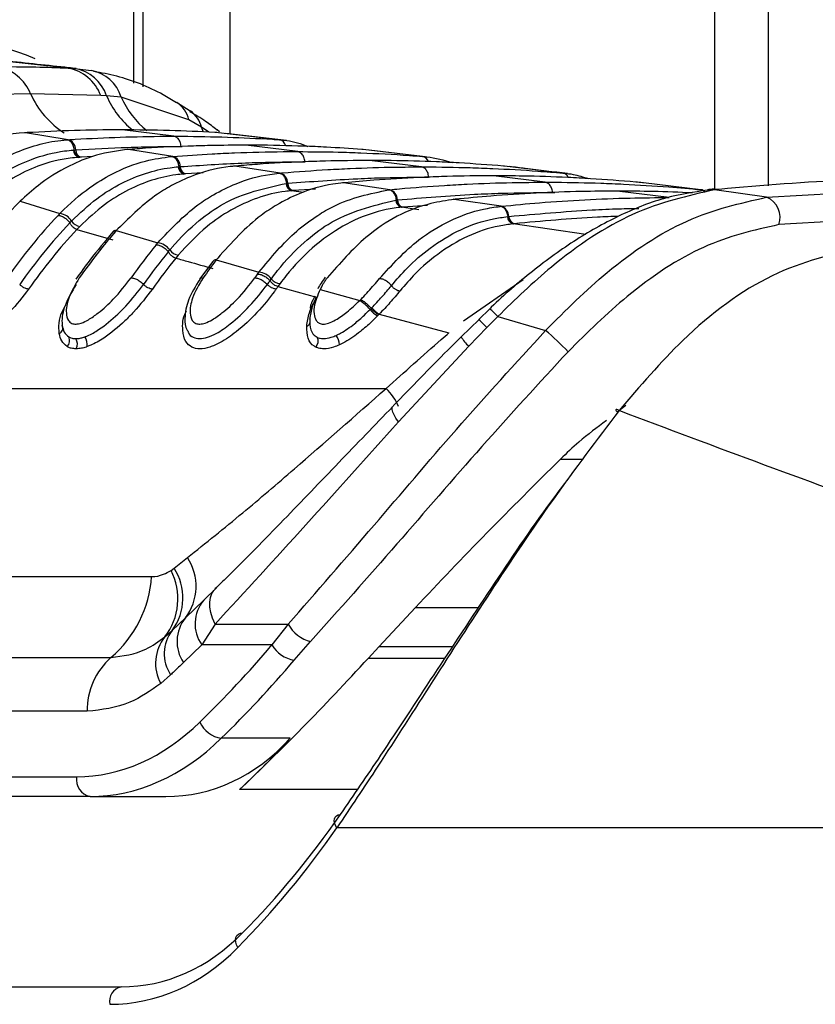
# Model space of a CAD drawing. Header units: millimetres. Extents: x 20 to 23339, y 40 to 19992.
# Tile 42 of 154: x 6878 to 6928, y 5854 to 5916. Entities that reach past the tile are written whole.
import ezdxf

# ---------------------------------------------------------------- set-up
doc = ezdxf.new("R2010")
doc.units = ezdxf.units.MM
doc.header["$LTSCALE"] = 2

msp = doc.modelspace()

# ---------------------------------------------------------------- linework, layer by layer
at = {"color": 8, "linetype": 'Continuous', "lineweight": 25}
for p, q in [((6885.338, 5911.814), (6885.338, 6410.022)), ((6891.353, 6410.022), (6891.353, 5908.625)), ((6921.836, 5905.154), (6921.836, 6410.022)), ((6889.699, 5908.74), (6889.587, 5909.041)), ((6890.04, 5908.726), (6889.587, 5909.041)), ((6888.297, 5907.832), (6888.377, 5907.831)), ((6882.759, 5907.195), (6882.016, 5907.158)), ((6889.688, 5906.174), (6888.588, 5906.11)), ((6895.995, 5904.938), (6895.236, 5905.053)), ((6896.754, 5905.156), (6895.341, 5905.063)), ((6911.631, 5904.945), (6911.781, 5904.942)), ((6903.235, 5903.846), (6902.139, 5904.01)), ((6903.781, 5904.131), (6902.233, 5904.019)), ((6913.733, 5902.301), (6909.151, 5902.97)), ((6906.045, 5896.867), (6909.786, 5899.471)), ((6912.135, 5888.185), (6913.564, 5888.185)), ((6903.023, 5878.854), (6906.987, 5878.854)), ((6905.359, 5876.395), (6900.725, 5876.395)), ((6900.068, 5875.683), (6904.888, 5875.683)), ((6899.382, 5867.417), (6891.971, 5867.417))]:
    msp.add_line(p, q, dxfattribs=at)
at = {"color": 7, "linetype": 'Continuous', "lineweight": 25}
for p, q in [((6885.923, 5911.58), (6885.923, 6410.022)), ((6925.184, 6410.022), (6925.184, 5905.354)), ((6881.207, 5912.76), (6875.971, 5913.313)), ((6881.207, 5912.76), (6881.634, 5912.734)), ((6881.634, 5912.734), (6882.655, 5912.599)), ((6878.849, 5911.138), (6874.451, 5911.043)), ((6883.251, 5911.043), (6878.849, 5911.138)), ((6883.618, 5911.022), (6883.251, 5911.043)), ((6884.53, 5910.932), (6883.618, 5911.022)), ((6888.782, 5909.515), (6884.53, 5910.932)), ((6888.87, 5910.048), (6888.019, 5910.597)), ((6889.587, 5909.041), (6888.782, 5909.515)), ((6878.531, 5908.696), (6878.467, 5908.698)), ((6878.625, 5908.701), (6878.531, 5908.696)), ((6881.208, 5908.256), (6878.531, 5908.696)), ((6887.847, 5908.474), (6884.59, 5908.877)), ((6890.649, 5908.696), (6890.555, 5908.701)), ((6890.71, 5908.747), (6890.572, 5908.869)), ((6894.485, 5908.256), (6890.649, 5908.696)), ((6894.916, 5908.215), (6891.117, 5908.652)), ((6881.12, 5908.25), (6881.208, 5908.256)), ((6895.625, 5907.511), (6892.368, 5907.914)), ((6894.485, 5908.256), (6894.572, 5908.25)), ((6881.537, 5907.606), (6881.593, 5907.61)), ((6881.594, 5907.61), (6881.679, 5907.616)), ((6881.93, 5907.153), (6881.872, 5907.149)), ((6882.016, 5907.158), (6881.93, 5907.153)), ((6884.999, 5907.646), (6884.931, 5907.648)), ((6885.077, 5907.652), (6884.999, 5907.646)), ((6887.773, 5907.207), (6884.999, 5907.646)), ((6887.699, 5907.201), (6887.773, 5907.207)), ((6899.737, 5907.646), (6899.659, 5907.652)), ((6903.476, 5907.207), (6899.737, 5907.646)), ((6903.63, 5907.192), (6900.11, 5907.608)), ((6903.476, 5907.207), (6903.55, 5907.201)), ((6888.128, 5906.557), (6888.176, 5906.561)), ((6888.176, 5906.561), (6888.248, 5906.567)), ((6891.677, 5906.598), (6891.605, 5906.599)), ((6891.744, 5906.604), (6891.677, 5906.598)), ((6894.521, 5906.16), (6891.677, 5906.598)), ((6903.403, 5906.549), (6900.146, 5906.952)), ((6908.615, 5906.598), (6908.548, 5906.604)), ((6912.284, 5906.16), (6908.615, 5906.598)), ((6888.515, 5906.104), (6888.466, 5906.1)), ((6888.588, 5906.11), (6888.515, 5906.104)), ((6894.457, 5906.154), (6894.521, 5906.16)), ((6911.181, 5905.587), (6907.925, 5905.99)), ((6912.284, 5906.16), (6912.348, 5906.154)), ((6894.895, 5905.51), (6894.936, 5905.514)), ((6894.937, 5905.514), (6895, 5905.52)), ((6898.51, 5905.552), (6898.434, 5905.553)), ((6898.569, 5905.558), (6898.51, 5905.552)), ((6901.408, 5905.115), (6898.51, 5905.552)), ((6917.339, 5905.552), (6917.28, 5905.558)), ((6920.954, 5905.115), (6917.339, 5905.552)), ((6925.081, 5904.639), (6937.539, 5905.337)), ((6895.279, 5905.057), (6895.236, 5905.053)), ((6895.341, 5905.063), (6895.279, 5905.057)), ((6901.351, 5905.11), (6901.408, 5905.115)), ((6918.959, 5904.624), (6915.703, 5905.027)), ((6920.954, 5905.115), (6921.011, 5905.11)), ((6921.478, 5905.113), (6921.383, 5905.103)), ((6921.671, 5905.143), (6921.463, 5905.121)), ((6921.905, 5905.117), (6921.813, 5905.107)), ((6925.081, 5904.639), (6921.813, 5905.107)), ((6922.106, 5905.138), (6921.905, 5905.117)), ((6878.319, 5904.511), (6878.196, 5904.392)), ((6878.196, 5904.392), (6880.687, 5903.619)), ((6901.796, 5904.466), (6901.833, 5904.47)), ((6901.834, 5904.47), (6901.889, 5904.475)), ((6902.177, 5904.013), (6902.139, 5904.01)), ((6902.233, 5904.019), (6902.177, 5904.013)), ((6905.437, 5904.512), (6905.385, 5904.507)), ((6905.463, 5904.51), (6905.385, 5904.51)), ((6905.515, 5904.515), (6905.463, 5904.51)), ((6908.405, 5904.074), (6905.463, 5904.51)), ((6908.354, 5904.069), (6908.405, 5904.074)), ((6908.806, 5903.426), (6908.839, 5903.43)), ((6908.839, 5903.43), (6908.888, 5903.435)), ((6938.231, 5903.624), (6925.84, 5902.92)), ((6881.31, 5903.034), (6881.42, 5903.149)), ((6881.94, 5902.81), (6881.761, 5902.623)), ((6909.184, 5902.973), (6909.151, 5902.97)), ((6909.234, 5902.978), (6909.184, 5902.973)), ((6881.761, 5902.623), (6884.011, 5901.962)), ((6884.127, 5902.573), (6884.021, 5902.453)), ((6884.337, 5902.664), (6884.232, 5902.545)), ((6884.232, 5902.545), (6886.832, 5901.774)), ((6887.493, 5901.216), (6887.588, 5901.33)), ((6888.125, 5901.01), (6887.971, 5900.822)), ((6890.289, 5900.614), (6889.464, 5899.486)), ((6890.391, 5900.718), (6890.298, 5900.6)), ((6890.601, 5900.821), (6890.509, 5900.703)), ((6890.509, 5900.703), (6893.193, 5899.934)), ((6893.887, 5899.402), (6893.97, 5899.516)), ((6894.521, 5899.214), (6894.386, 5899.027)), ((6897.132, 5899.043), (6897.03, 5898.851)), ((6894.387, 5899.027), (6896.806, 5898.364)), ((6897.03, 5898.851), (6899.521, 5898.157)), ((6899.521, 5898.157), (6899.583, 5898.219)), ((6900.171, 5897.586), (6900.238, 5897.655)), ((6900.238, 5897.655), (6900.275, 5897.693)), ((6900.71, 5897.256), (6900.637, 5897.181)), ((6900.749, 5897.297), (6900.71, 5897.256)), ((6900.749, 5897.297), (6905.127, 5896.13)), ((6907.692, 5897.63), (6907.002, 5896.97)), ((6907.02, 5896.952), (6905.898, 5895.867)), ((6908.19, 5897.145), (6907.498, 5896.448)), ((6908.19, 5897.145), (6911.201, 5896.277)), ((6907.498, 5896.448), (6906.374, 5895.285)), ((6906.374, 5895.285), (6901.95, 5890.523)), ((6861.935, 5892.624), (6901.179, 5892.624)), ((6916.238, 5891.554), (6915.704, 5891.139)), ((6887.86, 5881.337), (6888.698, 5881.994)), ((6887.668, 5881.197), (6887.86, 5881.337)), ((6860.178, 5880.806), (6886.451, 5880.806)), ((6889.733, 5879.321), (6890.532, 5880.101)), ((6888.573, 5878.206), (6889.733, 5879.321)), ((6900.725, 5876.395), (6903.023, 5878.854)), ((6887.748, 5877.423), (6888.573, 5878.206)), ((6887.28, 5877.013), (6887.748, 5877.423)), ((6890.433, 5877.813), (6889.599, 5876.51)), ((6890.433, 5877.813), (6895.031, 5877.813)), ((6895.031, 5877.813), (6894.011, 5876.51)), ((6889.599, 5876.51), (6888.448, 5875.398)), ((6894.011, 5876.51), (6889.599, 5876.51)), ((6895.411, 5875.557), (6896.433, 5876.72)), ((6900.068, 5875.683), (6900.725, 5876.395)), ((6857.625, 5875.726), (6883.897, 5875.726)), ((6887.642, 5874.631), (6887.02, 5874.085)), ((6882.406, 5872.339), (6856.133, 5872.339)), ((6895.152, 5870.642), (6890.826, 5870.642)), ((6846.753, 5868.223), (6881.737, 5868.223)), ((6882.585, 5866.981), (6847.601, 5866.981)), ((6882.585, 5866.981), (6887.334, 5866.981)), ((6953.336, 5865.022), (6898.092, 5865.022)), ((6846.064, 5855.022), (6884.53, 5855.022))]:
    msp.add_line(p, q, dxfattribs=at)
at = {"color": 7, "linetype": 'Continuous', "lineweight": 25, "flags": 128}
for points in [[(6921.813, 5905.107), (6921.512, 5905.122), (6921.363, 5905.112)], [(6922.106, 5905.138), (6921.806, 5905.153), (6921.671, 5905.144)], [(6915.81, 5891.234), (6915.731, 5891.274), (6915.671, 5891.298), (6915.63, 5891.304), (6915.612, 5891.293), (6915.615, 5891.265), (6915.64, 5891.219), (6915.686, 5891.159), (6915.722, 5891.118)], [(6890.433, 5877.813), (6890.282, 5878.191), (6890.176, 5878.552), (6890.117, 5878.892), (6890.106, 5879.205), (6890.142, 5879.487), (6890.227, 5879.732), (6890.357, 5879.938), (6890.532, 5880.101)], [(6898.092, 5865.022), (6897.999, 5865.173), (6897.939, 5865.322), (6897.915, 5865.461), (6897.928, 5865.587), (6897.977, 5865.693), (6898.061, 5865.775), (6898.176, 5865.829), (6898.316, 5865.853)], [(6891.856, 5857.487), (6891.778, 5857.658), (6891.734, 5857.826), (6891.724, 5857.984), (6891.75, 5858.124), (6891.811, 5858.242), (6891.903, 5858.332), (6892.023, 5858.39), (6892.166, 5858.413)]]:
    msp.add_lwpolyline(points, dxfattribs=at)
at = {"color": 8, "linetype": 'Continuous', "lineweight": 25, "flags": 128}
for points in [[(6921.905, 5905.117), (6921.604, 5905.132), (6921.477, 5905.124)], [(6901.95, 5890.523), (6901.799, 5890.759), (6901.683, 5890.968), (6901.603, 5891.147), (6901.561, 5891.295), (6901.557, 5891.409), (6901.591, 5891.487), (6901.597, 5891.493)]]:
    msp.add_lwpolyline(points, dxfattribs=at)
at = {"color": 7, "linetype": 'Continuous', "lineweight": 25}
for centre, radius, start, end in [((6871.839, 5895.964), 18.851, 67.23194, 123.22598), ((6876.22, 5910.072), 2.837, 22.07929, 78.91675), ((6880.68, 5910.057), 2.754, 20.98074, 78.97089), ((6881.143, 5910.159), 2.621, 19.22896, 79.20829), ((6882.27, 5910.279), 2.352, 16.11784, 80.57569), ((6881.025, 5907.628), 0.655, 358.94109, 73.74917), ((6882.004, 5907.597), 0.468, 178.94377, 253.60413), ((6882.147, 5907.607), 0.468, 178.93986, 253.74897), ((6887.589, 5906.574), 0.659, 359.36734, 73.79417), ((6888.598, 5906.552), 0.471, 179.36464, 253.66762), ((6888.719, 5906.562), 0.471, 179.36589, 253.79393), ((6894.337, 5905.523), 0.663, 359.72925, 73.83392), ((6895.368, 5905.508), 0.474, 179.72364, 253.72152), ((6895.473, 5905.518), 0.474, 179.72761, 253.83364), ((6901.222, 5904.475), 0.666, 0.04249, 73.86944), ((6924.577, 5903.39), 1.348, 339.62886, 68.03773), ((6902.479, 5879.763), 34.587, 134.59477, 145.05015), ((6902.272, 5904.467), 0.476, 180.03535, 253.76881), ((6902.365, 5904.476), 0.476, 180.04068, 253.86913), ((6908.219, 5903.431), 0.669, 0.31681, 73.9014), ((6906.262, 5879.347), 35.261, 136.76079, 144.98977), ((6880.564, 5902.622), 1.005, 31.64464, 82.99707), ((6909.284, 5903.429), 0.478, 180.30849, 253.80999), ((6909.366, 5903.438), 0.478, 180.31487, 253.90105), ((6906.634, 5879.222), 34.762, 136.76079, 144.98977), ((6882.031, 5903.517), 0.713, 211.09594, 262.69886), ((6906.946, 5879.097), 34.464, 136.95085, 144.98513), ((6911.342, 5878.923), 35.958, 138.93235, 144.94313), ((6884.212, 5902.276), 0.27, 85.7893, 136.54138), ((6915.096, 5878.548), 36.583, 140.82674, 144.91402), ((6886.71, 5900.701), 1.08, 35.61507, 83.55175), ((6915.453, 5878.435), 36.066, 140.82674, 144.91402), ((6888.215, 5901.77), 0.766, 215.09623, 263.28879), ((6915.752, 5878.321), 35.751, 140.99409, 144.91197), ((6920.148, 5878.164), 37.234, 142.74893, 144.89567), ((6890.486, 5900.444), 0.26, 84.77154, 139.2109), ((6923.878, 5877.823), 37.821, 144.4429, 144.88892), ((6893.073, 5898.781), 1.159, 39.34776, 84.07368), ((6924.22, 5877.72), 37.286, 144.4429, 144.88892), ((6894.61, 5900.031), 0.822, 218.85114, 263.83667), ((6924.507, 5877.616), 36.955, 144.59326, 144.88875), ((6898.107, 5895.893), 2.669, 39.34315, 57.99107), ((6901.665, 5898.838), 1.95, 219.97418, 238.18215), ((6901.611, 5898.812), 1.743, 219.94912, 240.35988), ((6880.5, 5896.42), 0.372, 294.03953, 25.31649), ((6896.094, 5896.85), 0.324, 287.63769, 26.83371), ((6897.229, 5895.344), 1.02, 1.39202, 37.26514), ((6897.836, 5880.816), 20.436, 43.70962, 49.15804), ((6880.762, 5895.635), 0.536, 315.40396, 26.09441), ((6881.124, 5895.424), 0.66, 332.56554, 30.51152), ((6881.542, 5895.358), 0.871, 353.07333, 35.7174), ((6896.358, 5895.598), 0.551, 317.4058, 26.51419), ((6885.964, 5880.188), 3.277, 322.7637, 33.45348), ((6884.164, 5879.411), 3.933, 322.41343, 27.00456), ((6884.972, 5879.461), 3.444, 323.70634, 33.00211), ((6879.103, 5881.316), 7.365, 310.61133, 356.02438), ((6891.466, 5877.83), 2.286, 139.28981, 215.26166), ((6890.408, 5876.718), 2.363, 140.97565, 213.95245), ((6889.634, 5875.954), 2.39, 142.08197, 213.5904), ((6896.963, 5878.845), 2.19, 208.1077, 255.99417), ((6889.334, 5875.355), 2.639, 141.08681, 208.74768), ((6895.682, 5877.461), 1.923, 209.61412, 261.87939), ((6886.79, 5872.429), 4.385, 131.26995, 181.18657), ((6891.095, 5872.38), 1.759, 204.01752, 261.19468), ((6882.808, 5868.043), 1.085, 170.4644, 258.18964), ((6884.73, 5854.12), 0.924, 102.4802, 192.11428)]:
    msp.add_arc(centre, radius, start, end, dxfattribs=at)
at = {"color": 8, "linetype": 'Continuous', "lineweight": 25}
for centre, radius, start, end in [((6884.064, 5913.485), 5.718, 204.22381, 237.13699), ((6888.965, 5913.376), 5.843, 203.76028, 230.7334), ((6889.834, 5913.346), 5.827, 204.47289, 230.7637), ((6887.091, 5909.149), 1.73, 12.22011, 57.28178), ((6887.91, 5908.647), 1.722, 13.22954, 55.62871), ((6894.373, 5907.757), 0.512, 13.19021, 77.37686), ((6903.373, 5906.726), 0.492, 18.75399, 77.92909), ((6912.202, 5905.711), 0.457, 23.06997, 79.57963), ((6920.892, 5904.712), 0.408, 40.88774, 81.28459), ((6903.672, 5893.005), 6.128, 42.49811, 49.03489), ((6922.953, 5911.641), 21.672, 222.60467, 224.51019), ((6908.162, 5897.244), 2.652, 211.0704, 227.59077), ((6898.987, 5890.296), 3.198, 21.83861, 46.72736)]:
    msp.add_arc(centre, radius, start, end, dxfattribs=at)
at = {"color": 7, "linetype": 'Continuous', "lineweight": 25}
for centre, major_axis, ratio, start_param, end_param in [((6856.789, 5940.587), (4.159, 84.313), 0.706247, 3.791069, 3.884624), ((6857.637, 5940.545), (4.159, 85.513), 0.70627, 3.790584, 3.884138), ((6882.202, 5887.023), (0.927, 18.789), 0.706247, 3.176414, 3.791069), ((6883.05, 5886.981), (0.927, 19.989), 0.706346, 3.174336, 3.788991), ((6885.49, 5886.981), (-3.601, 19.843), 0.695466, 3.016047, 3.630702), ((6853.814, 5940.545), (-15.406, 84.89), 0.695466, 3.561945, 3.630702), ((6857.046, 5923.022), (-10.622, 77.443), 0.700456, 3.636695, 3.791209), ((6856.342, 5922.926), (-10.626, 78.448), 0.700621, 3.63786, 3.792374), ((6883.095, 5875.022), (-2.828, 19.902), 0.699969, 3.042459, 3.633341), ((6882.391, 5874.926), (-2.832, 20.906), 0.700621, 3.046978, 3.63786)]:
    msp.add_ellipse(centre, major_axis=major_axis, ratio=ratio, start_param=start_param, end_param=end_param, dxfattribs=at)
for points, knots in [([(6881.72, 5912.726), (6881.397, 5912.762), (6879.782, 5912.942), (6878.082, 5913.117), (6876.722, 5913.258)], [0, 0, 0, 0, 0.2002978, 1, 1, 1, 1]), ([(6876.765, 5912.856), (6877.567, 5912.852), (6879.047, 5912.843), (6880.528, 5912.786), (6881.207, 5912.76)], [0, 0, 0, 0, 0.5415168, 1, 1, 1, 1]), ([(6888.015, 5910.584), (6887.736, 5910.753), (6886.544, 5911.477), (6884.793, 5912.18), (6883.288, 5912.457), (6882.801, 5912.546)], [0, 0, 0, 0, 0.17079, 0.731881, 1, 1, 1, 1]), ([(6890.559, 5908.868), (6890.324, 5909.054), (6889.784, 5909.481), (6889.188, 5909.82), (6888.851, 5910.012)], [0, 0, 0, 0, 0.434652, 1, 1, 1, 1]), ([(6878.531, 5908.696), (6878.525, 5908.695), (6877.51, 5908.636), (6875.442, 5908.219), (6873.578, 5906.985), (6872.632, 5906.359)], [0, 0, 0, 0, 0.002812, 0.494132, 1, 1, 1, 1]), ([(6884.59, 5908.877), (6884.542, 5908.877), (6883.548, 5908.876), (6881.559, 5908.849), (6879.619, 5908.751), (6878.625, 5908.701)], [0, 0, 0, 0, 0.024033, 0.499895, 1, 1, 1, 1]), ([(6881.208, 5908.256), (6881.354, 5908.266), (6882.446, 5908.336), (6884.484, 5908.431), (6886.551, 5908.472), (6887.672, 5908.473), (6887.847, 5908.474)], [0, 0, 0, 0, 0.0661, 0.493687, 0.921273, 1, 1, 1, 1]), ([(6890.555, 5908.701), (6890.507, 5908.704), (6889.513, 5908.762), (6887.525, 5908.852), (6885.584, 5908.868), (6884.59, 5908.877)], [0, 0, 0, 0, 0.024244, 0.500106, 1, 1, 1, 1]), ([(6888.297, 5907.832), (6888.291, 5907.885), (6888.276, 5908.027), (6888.192, 5908.237), (6888.038, 5908.418), (6887.911, 5908.455), (6887.847, 5908.474)], [0, 0, 0, 0, 0.161092, 0.440728, 0.720364, 1, 1, 1, 1]), ([(6887.847, 5908.474), (6888.021, 5908.473), (6889.142, 5908.472), (6891.209, 5908.431), (6893.247, 5908.336), (6894.339, 5908.266), (6894.485, 5908.256)], [0, 0, 0, 0, 0.078728, 0.506313, 0.933899, 1, 1, 1, 1]), ([(6874.826, 5905.468), (6875.133, 5905.722), (6876.071, 5906.498), (6878.023, 5907.615), (6879.869, 5908.143), (6880.998, 5908.24), (6881.12, 5908.25)], [0, 0, 0, 0, 0.160385, 0.490153, 0.944734, 1, 1, 1, 1]), ([(6881.593, 5907.61), (6881.586, 5907.662), (6881.566, 5907.804), (6881.473, 5908.014), (6881.314, 5908.195), (6881.185, 5908.232), (6881.12, 5908.25)], [0, 0, 0, 0, 0.160981, 0.440654, 0.720327, 1, 1, 1, 1]), ([(6881.679, 5907.616), (6882.768, 5907.677), (6884.421, 5907.77), (6886.628, 5907.824), (6887.745, 5907.83), (6888.297, 5907.832)], [0, 0, 0, 0, 0.493682, 0.749994, 1, 1, 1, 1]), ([(6892.368, 5907.914), (6891.626, 5907.91), (6890.411, 5907.902), (6888.183, 5907.836), (6886.495, 5907.751), (6885.28, 5907.666), (6885.077, 5907.652)], [0, 0, 0, 0, 0.305202, 0.499842, 0.916458, 1, 1, 1, 1]), ([(6899.659, 5907.652), (6898.917, 5907.701), (6897.703, 5907.781), (6895.474, 5907.874), (6893.785, 5907.912), (6892.57, 5907.914), (6892.368, 5907.914)], [0, 0, 0, 0, 0.305522, 0.500162, 0.917082, 1, 1, 1, 1]), ([(6894.572, 5908.25), (6894.698, 5908.241), (6895.273, 5908.198), (6895.831, 5907.995), (6896.267, 5907.838)], [0, 0, 0, 0, 0.220456, 1, 1, 1, 1]), ([(6875.532, 5904.971), (6876.107, 5905.422), (6877.179, 5906.262), (6879.021, 5907.126), (6880.463, 5907.508), (6881.353, 5907.589), (6881.537, 5907.606)], [0, 0, 0, 0, 0.310244, 0.578241, 0.913143, 1, 1, 1, 1]), ([(6881.872, 5907.149), (6881.694, 5907.134), (6880.829, 5907.059), (6879.428, 5906.695), (6877.636, 5905.863), (6876.592, 5905.05), (6876.031, 5904.613)], [0, 0, 0, 0, 0.08676, 0.421461, 0.689498, 1, 1, 1, 1]), ([(6884.999, 5907.646), (6884.324, 5907.556), (6883.15, 5907.4), (6881.299, 5906.675), (6879.721, 5905.752), (6878.707, 5904.854), (6878.319, 5904.511)], [0, 0, 0, 0, 0.284926, 0.4961, 0.80713, 1, 1, 1, 1]), ([(6880.687, 5903.619), (6880.696, 5903.629), (6881.29, 5904.244), (6882.352, 5905.162), (6884.154, 5906.26), (6885.879, 5906.953), (6887.154, 5907.127), (6887.699, 5907.201)], [0, 0, 0, 0, 0.004308, 0.292825, 0.491944, 0.782685, 1, 1, 1, 1]), ([(6888.176, 5906.561), (6888.168, 5906.613), (6888.147, 5906.756), (6888.053, 5906.965), (6887.893, 5907.146), (6887.763, 5907.183), (6887.699, 5907.201)], [0, 0, 0, 0, 0.161012, 0.440674, 0.720337, 1, 1, 1, 1]), ([(6887.773, 5907.207), (6888.597, 5907.265), (6889.893, 5907.357), (6892.208, 5907.462), (6894.002, 5907.507), (6895.323, 5907.511), (6895.625, 5907.511)], [0, 0, 0, 0, 0.314829, 0.495571, 0.884785, 1, 1, 1, 1]), ([(6896.075, 5906.87), (6896.07, 5906.922), (6896.055, 5907.065), (6895.97, 5907.274), (6895.817, 5907.456), (6895.689, 5907.493), (6895.625, 5907.511)], [0, 0, 0, 0, 0.161092, 0.440728, 0.720364, 1, 1, 1, 1]), ([(6895.625, 5907.511), (6896.472, 5907.505), (6897.793, 5907.496), (6900.132, 5907.419), (6901.902, 5907.325), (6903.198, 5907.228), (6903.476, 5907.207)], [0, 0, 0, 0, 0.32369, 0.504431, 0.893531, 1, 1, 1, 1]), ([(6903.55, 5907.201), (6903.612, 5907.196), (6904.22, 5907.141), (6904.818, 5906.97), (6905.356, 5906.816)], [0, 0, 0, 0, 0.1016311, 1, 1, 1, 1]), ([(6881.42, 5903.149), (6881.941, 5903.64), (6882.935, 5904.577), (6884.995, 5905.833), (6886.748, 5906.417), (6887.958, 5906.54), (6888.128, 5906.557)], [0, 0, 0, 0, 0.260049, 0.495705, 0.929228, 1, 1, 1, 1]), ([(6891.677, 5906.598), (6891.579, 5906.589), (6890.764, 5906.513), (6889.455, 5906.205), (6887.945, 5905.533), (6886.246, 5904.529), (6885.143, 5903.451), (6884.337, 5902.664)], [0, 0, 0, 0, 0.0370025, 0.3080273, 0.4968388, 0.6327494, 1, 1, 1, 1]), ([(6888.248, 5906.567), (6889.54, 5906.653), (6891.397, 5906.777), (6894.007, 5906.856), (6895.324, 5906.865), (6896.075, 5906.87)], [0, 0, 0, 0, 0.495563, 0.712251, 1, 1, 1, 1]), ([(6900.146, 5906.952), (6899.219, 5906.945), (6897.819, 5906.934), (6895.472, 5906.851), (6893.598, 5906.75), (6892.198, 5906.639), (6891.744, 5906.604)], [0, 0, 0, 0, 0.330895, 0.499787, 0.837714, 1, 1, 1, 1]), ([(6894.521, 5906.16), (6894.573, 5906.164), (6895.569, 5906.251), (6897.039, 5906.357), (6899.404, 5906.478), (6901.368, 5906.539), (6902.859, 5906.546), (6903.403, 5906.549)], [0, 0, 0, 0, 0.017392, 0.336932, 0.496696, 0.8163, 1, 1, 1, 1]), ([(6908.548, 5906.604), (6907.621, 5906.673), (6906.221, 5906.779), (6903.874, 5906.89), (6902.001, 5906.944), (6900.6, 5906.95), (6900.146, 5906.952)], [0, 0, 0, 0, 0.331322, 0.500214, 0.838141, 1, 1, 1, 1]), ([(6903.853, 5905.908), (6903.848, 5905.96), (6903.833, 5906.102), (6903.748, 5906.312), (6903.595, 5906.494), (6903.467, 5906.531), (6903.403, 5906.549)], [0, 0, 0, 0, 0.161092, 0.440728, 0.720364, 1, 1, 1, 1]), ([(6903.403, 5906.549), (6903.474, 5906.549), (6904.492, 5906.548), (6905.983, 5906.524), (6908.348, 5906.436), (6910.292, 5906.325), (6911.761, 5906.203), (6912.284, 5906.16)], [0, 0, 0, 0, 0.023999, 0.34354, 0.503304, 0.822907, 1, 1, 1, 1]), ([(6912.565, 5906.13), (6911.689, 5906.236), (6910.493, 5906.382), (6909.262, 5906.527), (6908.932, 5906.566)], [0, 0, 0, 0, 0.73219, 1, 1, 1, 1]), ([(6888.466, 5906.1), (6888.301, 5906.084), (6887.126, 5905.97), (6885.421, 5905.409), (6883.417, 5904.195), (6882.448, 5903.287), (6881.94, 5902.81)], [0, 0, 0, 0, 0.070691, 0.503986, 0.739713, 1, 1, 1, 1]), ([(6886.832, 5901.774), (6887.646, 5902.635), (6888.75, 5903.801), (6890.46, 5904.899), (6891.955, 5905.634), (6893.351, 5906.028), (6894.262, 5906.132), (6894.457, 5906.154)], [0, 0, 0, 0, 0.3631036, 0.4923339, 0.6722178, 0.9298681, 1, 1, 1, 1]), ([(6894.936, 5905.514), (6894.929, 5905.566), (6894.907, 5905.708), (6894.812, 5905.918), (6894.651, 5906.099), (6894.521, 5906.135), (6894.457, 5906.154)], [0, 0, 0, 0, 0.161031, 0.440687, 0.720344, 1, 1, 1, 1]), ([(6895, 5905.52), (6896.464, 5905.63), (6898.494, 5905.784), (6901.446, 5905.889), (6902.932, 5905.9), (6903.853, 5905.908)], [0, 0, 0, 0, 0.496689, 0.688219, 1, 1, 1, 1]), ([(6907.925, 5905.99), (6907.785, 5905.989), (6906.699, 5905.988), (6905.139, 5905.959), (6902.773, 5905.866), (6900.74, 5905.747), (6899.182, 5905.611), (6898.569, 5905.558)], [0, 0, 0, 0, 0.04475, 0.3480765, 0.4997344, 0.8031202, 1, 1, 1, 1]), ([(6917.28, 5905.558), (6917.139, 5905.57), (6916.054, 5905.669), (6914.494, 5905.784), (6912.129, 5905.91), (6910.097, 5905.978), (6908.537, 5905.986), (6907.925, 5905.99)], [0, 0, 0, 0, 0.045283, 0.348609, 0.500266, 0.803652, 1, 1, 1, 1]), ([(6912.348, 5906.154), (6912.543, 5906.135), (6913.058, 5906.084), (6913.56, 5905.917), (6913.872, 5905.814)], [0, 0, 0, 0, 0.379338, 1, 1, 1, 1]), ([(6887.588, 5901.33), (6887.633, 5901.384), (6888.212, 5902.07), (6889.308, 5903.131), (6891.651, 5904.796), (6893.555, 5905.215), (6894.895, 5905.51)], [0, 0, 0, 0, 0.022107, 0.283651, 0.496206, 1, 1, 1, 1]), ([(6898.51, 5905.552), (6898.281, 5905.526), (6897.339, 5905.417), (6895.914, 5904.999), (6894.427, 5904.251), (6892.636, 5903.08), (6891.476, 5901.793), (6890.601, 5900.821)], [0, 0, 0, 0, 0.078702, 0.324589, 0.496687, 0.620034, 1, 1, 1, 1]), ([(6901.408, 5905.115), (6901.609, 5905.134), (6902.755, 5905.243), (6904.375, 5905.366), (6906.74, 5905.497), (6908.851, 5905.573), (6910.489, 5905.582), (6911.181, 5905.587)], [0, 0, 0, 0, 0.061922, 0.352279, 0.497453, 0.787868, 1, 1, 1, 1]), ([(6911.631, 5904.945), (6911.626, 5904.997), (6911.611, 5905.14), (6911.526, 5905.35), (6911.373, 5905.531), (6911.245, 5905.568), (6911.181, 5905.587)], [0, 0, 0, 0, 0.161092, 0.440728, 0.720364, 1, 1, 1, 1]), ([(6911.181, 5905.587), (6911.4, 5905.586), (6912.565, 5905.584), (6914.203, 5905.549), (6916.569, 5905.451), (6918.662, 5905.323), (6920.281, 5905.176), (6920.954, 5905.115)], [0, 0, 0, 0, 0.067017, 0.357375, 0.502549, 0.792963, 1, 1, 1, 1]), ([(6934.009, 5905.774), (6932.753, 5905.763), (6928.844, 5905.729), (6924.83, 5905.377), (6922.106, 5905.138)], [0, 0, 0, 0, 0.32125, 1, 1, 1, 1]), ([(6895.236, 5905.053), (6895.105, 5905.04), (6893.802, 5904.905), (6891.971, 5904.249), (6889.741, 5902.745), (6888.713, 5901.641), (6888.125, 5901.01)], [0, 0, 0, 0, 0.050673, 0.503819, 0.716324, 1, 1, 1, 1]), ([(6893.193, 5899.934), (6893.954, 5900.855), (6895.095, 5902.236), (6896.749, 5903.437), (6898.636, 5904.547), (6900.171, 5904.865), (6901.351, 5905.11)], [0, 0, 0, 0, 0.328466, 0.492618, 0.610176, 1, 1, 1, 1]), ([(6901.833, 5904.47), (6901.825, 5904.522), (6901.803, 5904.664), (6901.707, 5904.873), (6901.545, 5905.054), (6901.416, 5905.091), (6901.351, 5905.11)], [0, 0, 0, 0, 0.161045, 0.440696, 0.720348, 1, 1, 1, 1]), ([(6901.889, 5904.475), (6903.503, 5904.61), (6905.681, 5904.791), (6908.93, 5904.921), (6910.564, 5904.936), (6911.631, 5904.945)], [0, 0, 0, 0, 0.497444, 0.671476, 1, 1, 1, 1]), ([(6915.703, 5905.027), (6914.951, 5905.022), (6913.253, 5905.011), (6910.607, 5904.911), (6907.962, 5904.745), (6906.266, 5904.586), (6905.515, 5904.515)], [0, 0, 0, 0, 0.221137, 0.499684, 0.778766, 1, 1, 1, 1]), ([(6921.362, 5905.093), (6920.504, 5904.96), (6918.699, 5904.68), (6915.936, 5903.597), (6913.108, 5902.034), (6910.373, 5900.042), (6908.572, 5898.5), (6907.723, 5897.661), (6907.691, 5897.629)], [0, 0, 0, 0, 0.181359, 0.381521, 0.58365, 0.789899, 0.992003, 1, 1, 1, 1]), ([(6921.813, 5905.107), (6920.11, 5904.726), (6916.731, 5903.97), (6911.978, 5900.809), (6909.299, 5898.217), (6908.19, 5897.145)], [0, 0, 0, 0, 0.373601, 0.740943, 1, 1, 1, 1]), ([(6908.405, 5904.074), (6909.21, 5904.153), (6910.959, 5904.323), (6913.659, 5904.497), (6916.372, 5904.606), (6918.14, 5904.619), (6918.959, 5904.624)], [0, 0, 0, 0, 0.2291547, 0.4979993, 0.7673555, 1, 1, 1, 1]), ([(6911.201, 5896.277), (6912.465, 5897.536), (6915.266, 5900.325), (6920.121, 5903.528), (6923.427, 5904.269), (6925.081, 5904.639)], [0, 0, 0, 0, 0.291567, 0.64553, 1, 1, 1, 1]), ([(6920.425, 5904.913), (6919.601, 5904.948), (6918.027, 5905.015), (6916.453, 5905.023), (6915.703, 5905.027)], [0, 0, 0, 0, 0.52375, 1, 1, 1, 1]), ([(6893.97, 5899.516), (6894.101, 5899.691), (6894.738, 5900.539), (6895.903, 5901.754), (6898.308, 5903.627), (6900.334, 5904.114), (6901.796, 5904.466)], [0, 0, 0, 0, 0.062027, 0.301058, 0.495826, 1, 1, 1, 1]), ([(6902.139, 5904.01), (6902.072, 5904.003), (6900.651, 5903.853), (6898.689, 5903.125), (6896.406, 5901.397), (6895.271, 5900.209), (6894.649, 5899.384), (6894.521, 5899.214)], [0, 0, 0, 0, 0.0237849, 0.5040366, 0.6987849, 0.9379242, 1, 1, 1, 1]), ([(6905.463, 5904.51), (6904.973, 5904.435), (6903.043, 5904.142), (6900.179, 5902.677), (6898.268, 5900.479), (6897.485, 5899.578)], [0, 0, 0, 0, 0.167171, 0.658602, 1, 1, 1, 1]), ([(6900.755, 5899.528), (6901.556, 5900.401), (6902.927, 5901.895), (6905.192, 5903.232), (6906.932, 5903.864), (6907.998, 5904.018), (6908.354, 5904.069)], [0, 0, 0, 0, 0.360245, 0.616478, 0.87209, 1, 1, 1, 1]), ([(6908.839, 5903.43), (6908.83, 5903.482), (6908.808, 5903.624), (6908.712, 5903.833), (6908.548, 5904.014), (6908.419, 5904.051), (6908.354, 5904.069)], [0, 0, 0, 0, 0.161052, 0.440701, 0.720351, 1, 1, 1, 1]), ([(6880.575, 5903.502), (6880.575, 5903.502), (6880.613, 5903.542), (6880.65, 5903.581), (6880.687, 5903.619)], [0, 0, 0, 0, 0.009508, 1, 1, 1, 1]), ([(6880.575, 5903.502), (6880.644, 5903.494), (6880.783, 5903.477), (6881.015, 5903.347), (6881.197, 5903.188), (6881.28, 5903.076), (6881.31, 5903.035)], [0, 0, 0, 0, 0.279613, 0.559227, 0.83884, 1, 1, 1, 1]), ([(6901.516, 5899.084), (6901.838, 5899.46), (6902.596, 5900.346), (6904.633, 5902.096), (6906.825, 5903.149), (6908.509, 5903.385), (6908.806, 5903.426)], [0, 0, 0, 0, 0.155855, 0.367463, 0.888474, 1, 1, 1, 1]), ([(6881.761, 5902.623), (6881.723, 5902.634), (6881.648, 5902.657), (6881.519, 5902.751), (6881.397, 5902.879), (6881.339, 5902.983), (6881.31, 5903.035)], [0, 0, 0, 0, 0.2499708, 0.4999542, 0.7499612, 1, 1, 1, 1]), ([(6909.151, 5902.97), (6908.862, 5902.93), (6907.225, 5902.706), (6905.092, 5901.688), (6903.109, 5899.99), (6902.37, 5899.129), (6902.056, 5898.763)], [0, 0, 0, 0, 0.11142, 0.63228, 0.84401, 1, 1, 1, 1]), ([(6925.84, 5902.92), (6924.277, 5902.565), (6921.146, 5901.854), (6916.511, 5898.784), (6913.826, 5896.138), (6912.608, 5894.938)], [0, 0, 0, 0, 0.352553, 0.706371, 1, 1, 1, 1]), ([(6884.016, 5902.462), (6883.526, 5901.881), (6882.723, 5900.929), (6881.977, 5899.891), (6881.686, 5899.486)], [0, 0, 0, 0, 0.610035, 1, 1, 1, 1]), ([(6886.735, 5901.657), (6886.736, 5901.657), (6886.768, 5901.696), (6886.8, 5901.735), (6886.832, 5901.774)], [0, 0, 0, 0, 0.009578, 1, 1, 1, 1]), ([(6886.735, 5901.657), (6886.805, 5901.649), (6886.944, 5901.633), (6887.183, 5901.511), (6887.373, 5901.361), (6887.461, 5901.255), (6887.494, 5901.216)], [0, 0, 0, 0, 0.279617, 0.559234, 0.838851, 1, 1, 1, 1]), ([(6887.971, 5900.822), (6887.932, 5900.834), (6887.854, 5900.856), (6887.719, 5900.946), (6887.589, 5901.068), (6887.525, 5901.166), (6887.493, 5901.216)], [0, 0, 0, 0, 0.249976, 0.499962, 0.749967, 1, 1, 1, 1]), ([(6931.195, 5901.505), (6929.274, 5901.068), (6925.431, 5900.195), (6920.091, 5896.243), (6917.119, 5892.765), (6915.81, 5891.234)], [0, 0, 0, 0, 0.358898, 0.717892, 1, 1, 1, 1]), ([(6887.971, 5900.822), (6888.231, 5900.748), (6889.004, 5900.529), (6889.784, 5900.309), (6890.302, 5900.163)], [0, 0, 0, 0, 0.336503, 1, 1, 1, 1]), ([(6893.109, 5899.817), (6893.109, 5899.817), (6893.137, 5899.856), (6893.165, 5899.895), (6893.193, 5899.934)], [0, 0, 0, 0, 0.009627, 1, 1, 1, 1]), ([(6893.109, 5899.817), (6893.179, 5899.809), (6893.319, 5899.794), (6893.563, 5899.679), (6893.759, 5899.538), (6893.853, 5899.439), (6893.887, 5899.402)], [0, 0, 0, 0, 0.279619, 0.559239, 0.838858, 1, 1, 1, 1]), ([(6881.712, 5899.165), (6881.443, 5898.717), (6880.948, 5897.892), (6880.792, 5897.018), (6880.83, 5896.637), (6880.836, 5896.579)], [0, 0, 0, 0, 0.500688, 0.922786, 1, 1, 1, 1]), ([(6881.908, 5899.577), (6881.651, 5899.149), (6881.194, 5898.385), (6881.041, 5897.46), (6881.167, 5896.931), (6881.405, 5896.704), (6881.695, 5896.651), (6882.059, 5896.73), (6882.542, 5896.967), (6883.242, 5897.463), (6884.218, 5898.361), (6884.809, 5899.123), (6885.16, 5899.577)], [0, 0, 0, 0, 0.1815485, 0.3237951, 0.4088504, 0.462296, 0.5041852, 0.5459836, 0.6005596, 0.6773038, 0.8079076, 1, 1, 1, 1]), ([(6882.249, 5895.867), (6882.308, 5895.889), (6882.597, 5895.998), (6883.333, 5896.423), (6884.141, 5897.106), (6885.109, 5898.079), (6885.592, 5898.709), (6885.941, 5899.165)], [0, 0, 0, 0, 0.041437, 0.201296, 0.499179, 0.63727, 1, 1, 1, 1]), ([(6885.16, 5899.577), (6885.23, 5899.569), (6885.371, 5899.554), (6885.616, 5899.44), (6885.813, 5899.3), (6885.907, 5899.202), (6885.941, 5899.165)], [0, 0, 0, 0, 0.279636, 0.559272, 0.838908, 1, 1, 1, 1]), ([(6889.475, 5899.481), (6889.205, 5899.048), (6888.701, 5898.24), (6888.517, 5897.178), (6888.542, 5896.475), (6888.728, 5896.224), (6888.753, 5896.19)], [0, 0, 0, 0, 0.396946, 0.740682, 0.964732, 1, 1, 1, 1]), ([(6888.748, 5896.182), (6888.751, 5896.167), (6888.789, 5896.005), (6889.031, 5895.834), (6889.447, 5895.727), (6889.961, 5895.821), (6890.626, 5896.12), (6891.555, 5896.768), (6892.703, 5897.846), (6893.363, 5898.703), (6893.719, 5899.165)], [0, 0, 0, 0, 0.01048, 0.113761, 0.20112, 0.286036, 0.37502, 0.520212, 0.741385, 1, 1, 1, 1]), ([(6889.686, 5899.577), (6889.429, 5899.149), (6888.972, 5898.385), (6888.82, 5897.46), (6888.945, 5896.931), (6889.183, 5896.704), (6889.473, 5896.651), (6889.837, 5896.73), (6890.32, 5896.967), (6891.02, 5897.463), (6891.996, 5898.361), (6892.587, 5899.123), (6892.939, 5899.577)], [0, 0, 0, 0, 0.181549, 0.323795, 0.40885, 0.462296, 0.504185, 0.545984, 0.60056, 0.677304, 0.807908, 1, 1, 1, 1]), ([(6889.686, 5899.577), (6889.623, 5899.572), (6889.525, 5899.563), (6889.488, 5899.501), (6889.475, 5899.478)], [0, 0, 0, 0, 0.636476, 1, 1, 1, 1]), ([(6892.939, 5899.577), (6893.009, 5899.569), (6893.149, 5899.554), (6893.394, 5899.44), (6893.591, 5899.3), (6893.685, 5899.202), (6893.719, 5899.165)], [0, 0, 0, 0, 0.279636, 0.559272, 0.838908, 1, 1, 1, 1]), ([(6894.386, 5899.027), (6894.347, 5899.038), (6894.267, 5899.06), (6894.127, 5899.145), (6893.99, 5899.261), (6893.921, 5899.355), (6893.887, 5899.402)], [0, 0, 0, 0, 0.249979, 0.499967, 0.749972, 1, 1, 1, 1]), ([(6897.355, 5899.613), (6897.263, 5899.493), (6897.084, 5899.261), (6896.957, 5899.014), (6896.895, 5898.896)], [0, 0, 0, 0, 0.517915, 1, 1, 1, 1]), ([(6897.485, 5899.578), (6897.442, 5899.519), (6897.355, 5899.401), (6897.238, 5899.222), (6897.167, 5899.102), (6897.132, 5899.043)], [0, 0, 0, 0, 0.335805, 0.671409, 1, 1, 1, 1]), ([(6899.583, 5898.219), (6899.613, 5898.25), (6899.776, 5898.419), (6900.063, 5898.724), (6900.429, 5899.132), (6900.647, 5899.396), (6900.755, 5899.528)], [0, 0, 0, 0, 0.069953, 0.379787, 0.68987, 1, 1, 1, 1]), ([(6900.275, 5897.693), (6900.494, 5897.923), (6900.943, 5898.398), (6901.321, 5898.851), (6901.516, 5899.084)], [0, 0, 0, 0, 0.48654, 1, 1, 1, 1]), ([(6901.516, 5899.084), (6901.483, 5899.122), (6901.395, 5899.227), (6901.206, 5899.377), (6900.966, 5899.501), (6900.826, 5899.519), (6900.755, 5899.528)], [0, 0, 0, 0, 0.16106, 0.440707, 0.720353, 1, 1, 1, 1]), ([(6878.72, 5898.872), (6878.347, 5898.384), (6877.831, 5897.709), (6876.782, 5896.653), (6875.877, 5895.889), (6875.041, 5895.409), (6874.7, 5895.281), (6874.628, 5895.253)], [0, 0, 0, 0, 0.35082, 0.485426, 0.783992, 0.954198, 1, 1, 1, 1]), ([(6886.498, 5898.872), (6886.125, 5898.384), (6885.609, 5897.709), (6884.56, 5896.653), (6883.655, 5895.889), (6882.82, 5895.409), (6882.478, 5895.281), (6882.406, 5895.253)], [0, 0, 0, 0, 0.35082, 0.485426, 0.783992, 0.954198, 1, 1, 1, 1]), ([(6896.711, 5898.428), (6896.583, 5898.211), (6896.438, 5897.965), (6896.416, 5897.709), (6896.413, 5897.677)], [0, 0, 0, 0, 0.876926, 1, 1, 1, 1]), ([(6897.03, 5898.851), (6896.875, 5898.473), (6896.635, 5897.886), (6896.637, 5897.205), (6896.776, 5896.868), (6896.989, 5896.704), (6897.224, 5896.65), (6897.584, 5896.718), (6898.103, 5896.965), (6898.792, 5897.456), (6899.261, 5897.907), (6899.521, 5898.157)], [0, 0, 0, 0, 0.231984, 0.360069, 0.466873, 0.51259, 0.572217, 0.631946, 0.711676, 0.840177, 1, 1, 1, 1]), ([(6902.056, 5898.763), (6901.851, 5898.518), (6901.453, 5898.041), (6900.979, 5897.54), (6900.749, 5897.297)], [0, 0, 0, 0, 0.514824, 1, 1, 1, 1]), ([(6896.192, 5896.542), (6896.231, 5896.817), (6896.298, 5897.294), (6896.523, 5897.798), (6896.619, 5898.012)], [0, 0, 0, 0, 0.576286, 1, 1, 1, 1]), ([(6896.789, 5898.36), (6896.699, 5898.161), (6896.488, 5897.693), (6896.421, 5897.25), (6896.383, 5896.996)], [0, 0, 0, 0, 0.426364, 1, 1, 1, 1]), ([(6899.583, 5898.219), (6899.635, 5898.19), (6899.739, 5898.13), (6899.942, 5897.964), (6900.116, 5897.796), (6900.206, 5897.693), (6900.239, 5897.655)], [0, 0, 0, 0, 0.279668, 0.559337, 0.839005, 1, 1, 1, 1]), ([(6880.651, 5896.08), (6880.651, 5896.084), (6880.591, 5896.491), (6880.611, 5897.072), (6880.938, 5897.663), (6881, 5897.774)], [0, 0, 0, 0, 0.0081312, 0.8132016, 1, 1, 1, 1]), ([(6898.041, 5895.962), (6898.135, 5896.008), (6898.525, 5896.197), (6899.139, 5896.636), (6899.743, 5897.161), (6900.055, 5897.47), (6900.171, 5897.586)], [0, 0, 0, 0, 0.1242871, 0.5114123, 0.8178404, 1, 1, 1, 1]), ([(6900.637, 5897.181), (6900.512, 5897.057), (6900.173, 5896.719), (6899.502, 5896.135), (6898.808, 5895.641), (6898.361, 5895.423), (6898.249, 5895.369)], [0, 0, 0, 0, 0.175438, 0.474731, 0.868035, 1, 1, 1, 1]), ([(6880.836, 5896.579), (6880.866, 5896.433), (6880.925, 5896.141), (6881.137, 5895.961), (6881.243, 5895.871)], [0, 0, 0, 0, 0.500365, 1, 1, 1, 1]), ([(6896.383, 5896.996), (6896.386, 5896.757), (6896.391, 5896.311), (6896.637, 5895.959), (6896.826, 5895.857), (6896.851, 5895.844)], [0, 0, 0, 0, 0.500878, 0.934932, 1, 1, 1, 1]), ([(6881.144, 5895.259), (6881.015, 5895.366), (6880.762, 5895.574), (6880.688, 5895.914), (6880.651, 5896.08)], [0, 0, 0, 0, 0.5118667, 1, 1, 1, 1]), ([(6895.031, 5877.813), (6896.812, 5879.854), (6900.23, 5883.77), (6905.598, 5890.134), (6909.314, 5894.208), (6911.201, 5896.277)], [0, 0, 0, 0, 0.349022, 0.66958, 1, 1, 1, 1]), ([(6896.763, 5895.225), (6896.733, 5895.242), (6896.506, 5895.362), (6896.212, 5895.763), (6896.199, 5896.275), (6896.192, 5896.542)], [0, 0, 0, 0, 0.069549, 0.515215, 1, 1, 1, 1]), ([(6896.851, 5895.844), (6896.895, 5895.825), (6897.012, 5895.775), (6897.295, 5895.742), (6897.662, 5895.804), (6897.939, 5895.919), (6898.041, 5895.962)], [0, 0, 0, 0, 0.147341, 0.391101, 0.775571, 1, 1, 1, 1]), ([(6901.179, 5892.624), (6902.331, 5893.656), (6903.64, 5894.83), (6904.967, 5895.991), (6905.127, 5896.13)], [0, 0, 0, 0, 0.8794795, 1, 1, 1, 1]), ([(6881.243, 5895.871), (6881.259, 5895.863), (6881.321, 5895.827), (6881.461, 5895.774), (6881.61, 5895.764), (6881.693, 5895.759)], [0, 0, 0, 0, 0.1213016, 0.5074656, 1, 1, 1, 1]), ([(6881.693, 5895.759), (6881.78, 5895.764), (6881.937, 5895.774), (6882.13, 5895.826), (6882.229, 5895.86), (6882.249, 5895.867)], [0, 0, 0, 0, 0.492803, 0.8970235, 1, 1, 1, 1]), ([(6898.249, 5895.369), (6898.124, 5895.317), (6897.781, 5895.174), (6897.323, 5895.099), (6896.967, 5895.14), (6896.819, 5895.202), (6896.763, 5895.225)], [0, 0, 0, 0, 0.219455, 0.606408, 0.852957, 1, 1, 1, 1]), ([(6905.899, 5895.867), (6905.617, 5895.59), (6904.167, 5894.168), (6902.749, 5892.687), (6901.614, 5891.511), (6901.595, 5891.492)], [0, 0, 0, 0, 0.192228, 0.986725, 1, 1, 1, 1]), ([(6881.71, 5895.12), (6881.605, 5895.126), (6881.418, 5895.138), (6881.241, 5895.205), (6881.162, 5895.249), (6881.144, 5895.259)], [0, 0, 0, 0, 0.4965535, 0.8807999, 1, 1, 1, 1]), ([(6882.406, 5895.253), (6882.381, 5895.245), (6882.258, 5895.203), (6882.017, 5895.138), (6881.82, 5895.126), (6881.71, 5895.12)], [0, 0, 0, 0, 0.101098, 0.503376, 1, 1, 1, 1]), ([(6912.608, 5894.938), (6910.785, 5892.954), (6907.08, 5888.922), (6901.706, 5882.639), (6898.225, 5878.732), (6896.433, 5876.72)], [0, 0, 0, 0, 0.319567, 0.649531, 1, 1, 1, 1]), ([(6888.698, 5881.994), (6889.852, 5882.919), (6892.051, 5884.68), (6896.157, 5888.197), (6899.238, 5890.913), (6901.179, 5892.624)], [0, 0, 0, 0, 0.289895, 0.552414, 1, 1, 1, 1]), ([(6901.597, 5891.492), (6900.463, 5890.313), (6898.126, 5887.881), (6894.673, 5884.29), (6892.089, 5881.627), (6890.686, 5880.278), (6890.429, 5880.031)], [0, 0, 0, 0, 0.292154, 0.602179, 0.927136, 1, 1, 1, 1]), ([(6915.81, 5891.234), (6914.418, 5889.394), (6911.589, 5885.656), (6907.719, 5879.851), (6904.063, 5874.179), (6900.893, 5869.211), (6898.942, 5866.294), (6898.092, 5865.022)], [0, 0, 0, 0, 0.207126, 0.42092, 0.626857, 0.837345, 1, 1, 1, 1]), ([(6953.989, 5877.668), (6947.335, 5879.909), (6934.011, 5884.397), (6921.882, 5888.953), (6915.81, 5891.234)], [0, 0, 0, 0, 0.499424, 1, 1, 1, 1]), ([(6901.95, 5890.523), (6899.994, 5888.338), (6896.024, 5883.904), (6892.315, 5879.863), (6890.433, 5877.813)], [0, 0, 0, 0, 0.492706, 1, 1, 1, 1]), ([(6915.025, 5890.611), (6914.435, 5890.177), (6913.429, 5889.437), (6912.513, 5888.551), (6912.135, 5888.185)], [0, 0, 0, 0, 0.586863, 1, 1, 1, 1]), ([(6912.135, 5888.185), (6910.574, 5886.636), (6907.41, 5883.495), (6904.499, 5880.415), (6903.023, 5878.854)], [0, 0, 0, 0, 0.493131, 1, 1, 1, 1]), ([(6898.316, 5865.853), (6899.156, 5867.077), (6901.057, 5869.846), (6904.18, 5874.625), (6907.752, 5880.018), (6910.59, 5884.267), (6912.312, 5886.529), (6912.68, 5887.012)], [0, 0, 0, 0, 0.1937077, 0.4384217, 0.6881726, 0.9335148, 1, 1, 1, 1]), ([(6886.451, 5880.806), (6886.455, 5880.806), (6886.701, 5880.807), (6887.119, 5880.878), (6887.511, 5881.106), (6887.668, 5881.197)], [0, 0, 0, 0, 0.012104, 0.6063, 1, 1, 1, 1]), ([(6883.897, 5875.726), (6884.642, 5875.816), (6885.822, 5875.96), (6886.888, 5876.729), (6887.28, 5877.013)], [0, 0, 0, 0, 0.631475, 1, 1, 1, 1]), ([(6891.971, 5867.417), (6893.271, 5868.67), (6895.888, 5871.191), (6898.669, 5874.179), (6900.068, 5875.683)], [0, 0, 0, 0, 0.4968241, 1, 1, 1, 1]), ([(6888.448, 5875.398), (6888.248, 5875.207), (6887.98, 5874.952), (6887.711, 5874.696), (6887.642, 5874.631)], [0, 0, 0, 0, 0.7455515, 1, 1, 1, 1]), ([(6887.02, 5874.085), (6886.385, 5873.638), (6884.927, 5872.611), (6883.315, 5872.437), (6882.406, 5872.339)], [0, 0, 0, 0, 0.435611, 1, 1, 1, 1])]:
    msp.add_open_spline(points, degree=3, knots=knots, dxfattribs=at)
for points in [[(6881.594, 5907.61), (6881.603, 5907.552), (6881.622, 5907.437), (6881.701, 5907.292), (6881.807, 5907.186), (6881.889, 5907.164), (6881.93, 5907.153)], [(6888.176, 5906.561), (6888.186, 5906.503), (6888.205, 5906.388), (6888.285, 5906.243), (6888.392, 5906.137), (6888.474, 5906.115), (6888.515, 5906.104)], [(6894.937, 5905.514), (6894.947, 5905.456), (6894.967, 5905.341), (6895.048, 5905.196), (6895.155, 5905.09), (6895.237, 5905.068), (6895.279, 5905.057)], [(6901.834, 5904.47), (6901.844, 5904.412), (6901.865, 5904.297), (6901.946, 5904.152), (6902.053, 5904.046), (6902.136, 5904.024), (6902.177, 5904.013)], [(6908.839, 5903.43), (6908.85, 5903.372), (6908.871, 5903.257), (6908.953, 5903.112), (6909.06, 5903.006), (6909.143, 5902.984), (6909.184, 5902.973)], [(6878.72, 5898.872), (6878.676, 5898.876), (6878.587, 5898.884), (6878.432, 5898.95), (6878.281, 5899.045), (6878.202, 5899.125), (6878.163, 5899.165)], [(6886.498, 5898.872), (6886.454, 5898.876), (6886.365, 5898.884), (6886.21, 5898.95), (6886.059, 5899.045), (6885.98, 5899.125), (6885.941, 5899.165)], [(6894.277, 5898.872), (6894.232, 5898.876), (6894.143, 5898.884), (6893.988, 5898.95), (6893.838, 5899.045), (6893.759, 5899.125), (6893.719, 5899.165)], [(6901.516, 5899.084), (6901.553, 5899.041), (6901.626, 5898.955), (6901.772, 5898.852), (6901.923, 5898.779), (6902.012, 5898.769), (6902.056, 5898.763)], [(6900.238, 5897.655), (6900.276, 5897.613), (6900.352, 5897.53), (6900.483, 5897.411), (6900.611, 5897.312), (6900.677, 5897.275), (6900.71, 5897.256)]]:
    msp.add_open_spline(points, degree=3, dxfattribs=at)
at = {"color": 8, "linetype": 'Continuous', "lineweight": 25}
for points, knots in [([(6908.888, 5903.435), (6910.634, 5903.59), (6912.944, 5903.795), (6915.665, 5903.923), (6916.638, 5903.936), (6917.046, 5903.941)], [0, 0, 0, 0, 0.642407, 0.850174, 1, 1, 1, 1]), ([(6915.803, 5903.446), (6915.355, 5903.428), (6913.163, 5903.34), (6910.975, 5903.138), (6909.234, 5902.978)], [0, 0, 0, 0, 0.204228, 1, 1, 1, 1]), ([(6894.277, 5898.872), (6894.243, 5898.824), (6893.897, 5898.337), (6893.12, 5897.404), (6891.933, 5896.275), (6890.884, 5895.547), (6890.094, 5895.195), (6889.463, 5895.082), (6888.928, 5895.2), (6888.52, 5895.594), (6888.367, 5896.348), (6888.397, 5897.042), (6888.62, 5897.464), (6888.632, 5897.487)], [0, 0, 0, 0, 0.017742, 0.180055, 0.336607, 0.444463, 0.51451, 0.584091, 0.655652, 0.736588, 0.845224, 0.991762, 1, 1, 1, 1])]:
    msp.add_open_spline(points, degree=3, knots=knots, dxfattribs=at)

doc.saveas('drawing.dxf')
